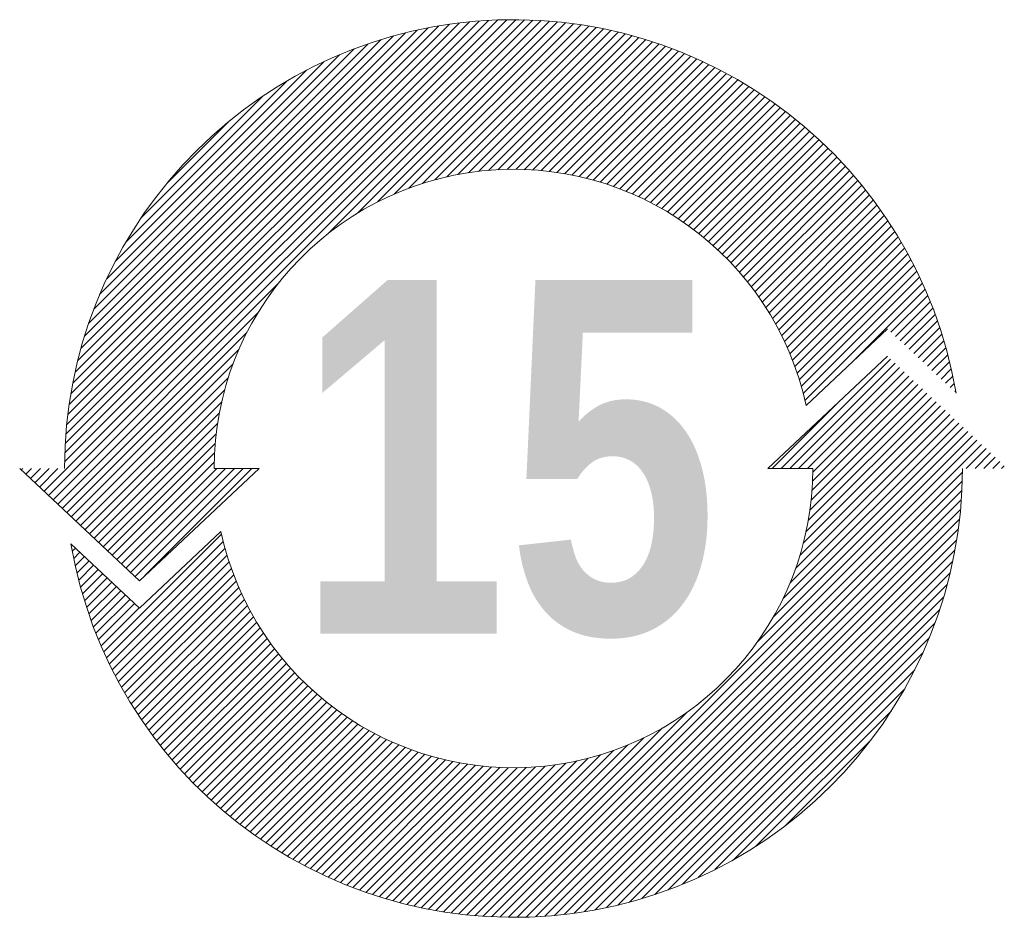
# Model space of a CAD drawing. Header units: millimetres. Extents: x 0 to 1735, y 0 to 1188.
# Tile 86 of 139: x 225 to 289, y 994 to 1052. Entities that reach past the tile are written whole.
import ezdxf

# ---------------------------------------------------------------- set-up
doc = ezdxf.new("R2010")
doc.units = ezdxf.units.MM
doc.header["$LTSCALE"] = 0.727559
doc.layers.add('NoLayerName_001', color=7, linetype='Continuous')
doc.styles.get("Standard").update_dxf_attribs({"font": 'txt', "bigfont": 'extfont2'})

# ---------------------------------------------------------------- blocks, each defined once
blk = doc.blocks.new('*X167')
at = {"color": 3, "linetype": 'Continuous', "lineweight": 13}
for p, q in [((11.368, 7.2), (13.124, 8.956)), ((11.509, 7.2), (13.197, 8.887)), ((11.65, 7.2), (13.27, 8.819)), ((11.792, 7.2), (13.343, 8.75)), ((11.864, 6.847), (13.562, 8.545)), ((11.872, 6.998), (13.489, 8.614)), ((11.876, 7.143), (13.416, 8.682)), ((11.83, 6.531), (13.708, 8.408)), ((11.85, 6.692), (13.635, 8.477)), ((11.226, 7.2), (12.268, 8.241)), ((11.769, 6.187), (13.854, 8.271)), ((11.803, 6.363), (13.781, 8.34)), ((11.6, 5.594), (14.073, 8.066)), ((11.669, 5.805), (14, 8.135)), ((11.725, 6.001), (13.927, 8.203)), ((11.397, 5.108), (14.218, 7.929)), ((11.512, 5.364), (14.145, 7.998)), ((10.985, 4.413), (14.364, 7.792)), ((11.238, 4.808), (14.291, 7.861)), ((6.722, 0.008), (14.437, 7.724)), ((6.858, 0.003), (14.51, 7.656)), ((6.996, 0), (14.583, 7.587)), ((14.337, 7.2), (14.656, 7.519)), ((14.479, 7.2), (14.729, 7.45)), ((14.62, 7.2), (14.802, 7.382)), ((14.762, 7.2), (14.875, 7.313)), ((7.138, 0), (14.276, 7.139)), ((14.903, 7.2), (14.948, 7.245)), ((7.282, 0.003), (14.274, 6.995)), ((7.429, 0.008), (14.268, 6.848)), ((7.579, 0.017), (14.259, 6.697)), ((7.733, 0.03), (14.247, 6.543)), ((7.891, 0.046), (14.231, 6.386)), ((8.052, 0.066), (14.21, 6.224)), ((0.505, 4.257), (2.394, 6.146)), ((0.55, 4.16), (2.421, 6.031)), ((8.218, 0.091), (14.186, 6.058)), ((0, 5.873), (0.05, 5.923)), ((0.023, 5.755), (0.123, 5.855)), ((0.595, 4.064), (2.451, 5.92)), ((8.389, 0.12), (14.156, 5.887)), ((0.048, 5.638), (0.196, 5.787)), ((0.075, 5.523), (0.269, 5.718)), ((0.642, 3.97), (2.482, 5.81)), ((0.69, 3.876), (2.516, 5.702)), ((8.566, 0.155), (14.121, 5.711)), ((0.103, 5.41), (0.342, 5.65)), ((0.132, 5.298), (0.415, 5.581)), ((0.739, 3.783), (2.552, 5.597)), ((8.748, 0.196), (14.08, 5.528)), ((0.163, 5.188), (0.488, 5.513)), ((0.196, 5.079), (0.561, 5.444)), ((0.23, 4.972), (0.634, 5.376)), ((0.789, 3.692), (2.59, 5.493)), ((0.84, 3.602), (2.63, 5.392)), ((0.266, 4.866), (0.707, 5.308)), ((0.302, 4.761), (0.78, 5.239)), ((0.892, 3.513), (2.672, 5.292)), ((8.938, 0.244), (14.032, 5.339)), ((0.34, 4.658), (0.853, 5.171)), ((0.38, 4.556), (0.926, 5.102)), ((0.946, 3.425), (2.716, 5.195)), ((1, 3.338), (2.761, 5.099)), ((9.135, 0.3), (13.976, 5.142)), ((0.42, 4.455), (0.999, 5.034)), ((0.462, 4.356), (1.072, 4.965)), ((1.056, 3.252), (2.808, 5.004)), ((1.112, 3.167), (2.857, 4.912)), ((9.341, 0.365), (13.911, 4.935)), ((1.17, 3.083), (2.908, 4.821)), ((1.228, 3), (2.96, 4.732)), ((1.288, 2.918), (3.014, 4.644)), ((9.559, 0.441), (13.835, 4.718)), ((1.349, 2.838), (3.069, 4.558)), ((1.41, 2.758), (3.126, 4.474)), ((9.789, 0.53), (13.746, 4.487)), ((1.473, 2.679), (3.185, 4.391)), ((1.537, 2.601), (3.245, 4.309)), ((1.601, 2.524), (3.306, 4.229)), ((1.667, 2.449), (3.369, 4.151)), ((10.037, 0.636), (13.64, 4.24)), ((1.733, 2.374), (3.434, 4.074)), ((1.801, 2.3), (3.5, 3.999)), ((10.307, 0.765), (13.512, 3.97)), ((1.87, 2.227), (3.567, 3.925)), ((1.939, 2.155), (3.636, 3.853)), ((2.01, 2.085), (3.707, 3.782)), ((2.081, 2.015), (3.779, 3.712)), ((2.154, 1.946), (3.852, 3.644)), ((10.609, 0.926), (13.351, 3.667)), ((2.227, 1.878), (3.927, 3.578)), ((2.302, 1.811), (4.003, 3.513)), ((2.377, 1.745), (4.081, 3.449)), ((2.454, 1.68), (4.161, 3.387)), ((2.531, 1.616), (4.242, 3.326)), ((2.61, 1.553), (4.324, 3.267)), ((2.689, 1.491), (4.408, 3.21)), ((6.588, 0.016), (9.864, 3.292)), ((10.964, 1.139), (13.137, 3.313)), ((2.77, 1.43), (4.494, 3.154)), ((2.851, 1.37), (4.581, 3.1)), ((2.934, 1.311), (4.669, 3.047)), ((6.457, 0.026), (9.469, 3.038)), ((3.017, 1.253), (4.76, 2.996)), ((3.102, 1.197), (4.852, 2.947)), ((3.187, 1.141), (4.945, 2.899)), ((3.274, 1.086), (5.041, 2.853)), ((6.328, 0.039), (9.169, 2.88)), ((3.362, 1.032), (5.138, 2.809)), ((3.45, 0.98), (5.237, 2.766)), ((3.54, 0.928), (5.338, 2.726)), ((3.631, 0.878), (5.441, 2.687)), ((6.201, 0.053), (8.912, 2.765)), ((11.434, 1.468), (12.809, 2.842)), ((3.723, 0.828), (5.546, 2.651)), ((3.817, 0.78), (5.652, 2.616)), ((3.911, 0.733), (5.761, 2.583)), ((4.006, 0.687), (5.873, 2.553)), ((5.832, 0.108), (8.275, 2.552)), ((5.953, 0.088), (8.472, 2.607)), ((6.076, 0.07), (8.683, 2.676)), ((4.103, 0.642), (5.986, 2.525)), ((4.201, 0.599), (6.102, 2.5)), ((4.3, 0.557), (6.22, 2.477)), ((4.401, 0.516), (6.341, 2.456)), ((4.502, 0.476), (6.465, 2.439)), ((4.605, 0.437), (6.592, 2.424)), ((4.709, 0.4), (6.722, 2.413)), ((4.815, 0.364), (6.856, 2.405)), ((4.922, 0.33), (6.993, 2.4)), ((5.03, 0.297), (7.134, 2.4)), ((5.14, 0.265), (7.279, 2.404)), ((5.251, 0.235), (7.429, 2.413)), ((5.364, 0.206), (7.584, 2.427)), ((5.479, 0.179), (7.746, 2.447)), ((5.595, 0.154), (7.914, 2.473)), ((5.712, 0.13), (8.09, 2.508))]:
    blk.add_line(p, q, dxfattribs=at)
blk = doc.blocks.new('*X168')
at = {"color": 3, "linetype": 'Continuous', "lineweight": 13}
for p, q in [((0.365, 1.369), (7.931, 8.934)), ((0.438, 1.3), (8.07, 8.932)), ((0.511, 1.232), (8.207, 8.928)), ((0.696, 1.841), (7.788, 8.933)), ((0.699, 1.986), (7.643, 8.93)), ((0.706, 2.134), (7.495, 8.923)), ((0.716, 2.285), (7.344, 8.913)), ((0.73, 2.44), (7.189, 8.9)), ((0.747, 2.599), (7.03, 8.882)), ((0.769, 2.762), (6.867, 8.861)), ((4.929, 5.508), (8.341, 8.92)), ((5.392, 5.83), (8.473, 8.911)), ((5.713, 6.01), (8.603, 8.899)), ((5.981, 6.136), (8.731, 8.886)), ((6.218, 6.232), (8.856, 8.87)), ((6.434, 6.307), (8.98, 8.852)), ((0.795, 2.93), (6.699, 8.834)), ((0.826, 3.103), (6.527, 8.803)), ((0.863, 3.281), (6.348, 8.766)), ((0.906, 3.465), (6.164, 8.723)), ((6.635, 6.366), (9.102, 8.832)), ((6.824, 6.413), (9.222, 8.811)), ((7.003, 6.451), (9.34, 8.788)), ((7.173, 6.48), (9.456, 8.763)), ((7.337, 6.502), (9.571, 8.736)), ((7.494, 6.517), (9.685, 8.708)), ((0.956, 3.657), (5.972, 8.673)), ((1.015, 3.857), (5.772, 8.614)), ((1.083, 4.067), (5.562, 8.546)), ((7.645, 6.528), (9.796, 8.679)), ((7.792, 6.533), (9.907, 8.648)), ((7.935, 6.534), (10.015, 8.615)), ((8.073, 6.531), (10.123, 8.581)), ((8.207, 6.524), (10.229, 8.545)), ((1.163, 4.288), (5.341, 8.466)), ((1.257, 4.524), (5.106, 8.372)), ((8.339, 6.514), (10.334, 8.509)), ((8.466, 6.5), (10.437, 8.471)), ((8.591, 6.484), (10.539, 8.431)), ((8.713, 6.464), (10.64, 8.391)), ((1.37, 4.777), (4.852, 8.26)), ((8.832, 6.442), (10.739, 8.349)), ((8.949, 6.417), (10.837, 8.306)), ((9.063, 6.39), (10.935, 8.261)), ((9.175, 6.36), (11.03, 8.216)), ((1.507, 5.056), (4.573, 8.122)), ((9.285, 6.329), (11.125, 8.169)), ((9.392, 6.295), (11.219, 8.121)), ((9.498, 6.259), (11.311, 8.072)), ((1.682, 5.372), (4.257, 7.948)), ((9.601, 6.221), (11.403, 8.022)), ((9.703, 6.181), (11.493, 7.971)), ((9.802, 6.139), (11.582, 7.919)), ((9.9, 6.095), (11.67, 7.865)), ((9.996, 6.05), (11.757, 7.811)), ((10.09, 6.003), (11.843, 7.755)), ((1.921, 5.753), (3.877, 7.709)), ((10.183, 5.954), (11.928, 7.699)), ((10.274, 5.903), (12.012, 7.641)), ((10.363, 5.851), (12.094, 7.583)), ((10.451, 5.797), (12.176, 7.523)), ((10.537, 5.742), (12.257, 7.462)), ((2.333, 6.306), (3.323, 7.296)), ((10.621, 5.685), (12.337, 7.401)), ((10.704, 5.626), (12.416, 7.338)), ((10.785, 5.566), (12.493, 7.274)), ((10.865, 5.505), (12.57, 7.21)), ((10.944, 5.442), (12.646, 7.144)), ((11.02, 5.377), (12.721, 7.078)), ((11.096, 5.311), (12.795, 7.01)), ((11.17, 5.244), (12.867, 6.941)), ((11.242, 5.175), (12.939, 6.872)), ((11.313, 5.104), (13.01, 6.801)), ((11.383, 5.032), (13.08, 6.73)), ((11.451, 4.959), (13.149, 6.657)), ((11.517, 4.884), (13.217, 6.584)), ((11.582, 4.808), (13.284, 6.509)), ((11.646, 4.73), (13.35, 6.434)), ((11.708, 4.65), (13.415, 6.357)), ((11.768, 4.569), (13.479, 6.28)), ((11.827, 4.487), (13.542, 6.201)), ((11.885, 4.403), (13.604, 6.122)), ((11.941, 4.317), (13.665, 6.041)), ((11.995, 4.23), (13.724, 5.96)), ((12.048, 4.142), (13.783, 5.877)), ((12.099, 4.051), (13.841, 5.794)), ((12.148, 3.959), (13.898, 5.709)), ((12.196, 3.866), (13.954, 5.624)), ((12.242, 3.77), (14.009, 5.537)), ((12.286, 3.673), (14.062, 5.449)), ((12.328, 3.574), (14.115, 5.361)), ((12.369, 3.473), (14.167, 5.271)), ((12.408, 3.37), (14.217, 5.18)), ((12.444, 3.265), (14.266, 5.088)), ((12.479, 3.159), (14.315, 4.994)), ((12.511, 3.05), (14.362, 4.9)), ((12.541, 2.938), (14.407, 4.805)), ((0.584, 1.163), (4.121, 4.7)), ((12.569, 2.825), (14.452, 4.708)), ((13.316, 3.43), (14.496, 4.61)), ((13.949, 3.922), (14.538, 4.511)), ((14.022, 3.854), (14.579, 4.41)), ((14.095, 3.785), (14.619, 4.309)), ((0.657, 1.095), (3.799, 4.237)), ((14.168, 3.717), (14.657, 4.206)), ((14.241, 3.648), (14.695, 4.102)), ((14.314, 3.58), (14.73, 3.996)), ((0.73, 1.026), (3.619, 3.916)), ((14.387, 3.511), (14.765, 3.889)), ((0.803, 0.958), (3.493, 3.648)), ((14.46, 3.443), (14.798, 3.781)), ((14.533, 3.375), (14.83, 3.671)), ((14.606, 3.306), (14.86, 3.56)), ((0.876, 0.89), (3.397, 3.411)), ((14.679, 3.238), (14.888, 3.447)), ((14.752, 3.169), (14.915, 3.332)), ((0.949, 0.821), (3.322, 3.195)), ((14.825, 3.101), (14.941, 3.216)), ((14.898, 3.032), (14.964, 3.099)), ((1.022, 0.753), (3.263, 2.994)), ((14.971, 2.964), (14.986, 2.979)), ((1.095, 0.684), (3.216, 2.805)), ((1.168, 0.616), (3.179, 2.627)), ((1.241, 0.547), (3.149, 2.456)), ((1.314, 0.479), (3.127, 2.293)), ((1.387, 0.411), (3.112, 2.135)), ((1.46, 0.342), (3.101, 1.984)), ((1.533, 0.274), (3.096, 1.837)), ((0, 1.711), (0.024, 1.734)), ((0.073, 1.642), (0.165, 1.734)), ((0.146, 1.574), (0.306, 1.734)), ((0.219, 1.505), (0.448, 1.734)), ((0.292, 1.437), (0.589, 1.734)), ((1.606, 0.205), (3.135, 1.734)), ((1.679, 0.137), (3.276, 1.734)), ((1.752, 0.068), (3.418, 1.734)), ((1.825, 0), (3.559, 1.734)), ((1.984, 0.018), (3.7, 1.734))]:
    blk.add_line(p, q, dxfattribs=at)

msp = doc.modelspace()

# ---------------------------------------------------------------- linework, layer by layer
at = {"layer": 'NoLayerName_001', "color": 7, "linetype": 'Continuous', "lineweight": 13}
for p, q in [((281.13342285, 1032.21205651), (275.90149877, 1027.30712768)), ((281.13342285, 1032.21205651), (275.90149877, 1027.30712768)), ((281.13342285, 1032.21205651), (275.90149877, 1027.30712768)), ((281.13342285, 1032.21205651), (275.90149877, 1027.30712768)), ((281.13342285, 1030.45751953), (273.45342285, 1023.25751953)), ((281.13342285, 1030.45751953), (273.45342285, 1023.25751953)), ((281.13342285, 1030.45751953), (273.45342285, 1023.25751953)), ((281.13342285, 1030.45751953), (273.45342285, 1023.25751953)), ((225.45342285, 1023.25751953), (233.13342285, 1016.05751953)), ((225.45342285, 1023.25751953), (233.13342285, 1016.05751953)), ((225.45342285, 1023.25751953), (233.13342285, 1016.05751953)), ((225.45342285, 1023.25751953), (233.13342285, 1016.05751953)), ((233.13342285, 1016.05751953), (240.81342285, 1023.25751953)), ((233.13342285, 1016.05751953), (240.81342285, 1023.25751953)), ((233.13342285, 1016.05751953), (240.81342285, 1023.25751953)), ((233.13342285, 1016.05751953), (240.81342285, 1023.25751953)), ((237.93342285, 1023.25751953), (240.81342285, 1023.25751953)), ((237.93342285, 1023.25751953), (240.81342285, 1023.25751953)), ((237.93342285, 1023.25751953), (240.81342285, 1023.25751953)), ((237.93342285, 1023.25751953), (240.81342285, 1023.25751953)), ((276.33342285, 1023.25751953), (273.45342285, 1023.25751953)), ((276.33342285, 1023.25751953), (273.45342285, 1023.25751953)), ((276.33342285, 1023.25751953), (273.45342285, 1023.25751953)), ((276.33342285, 1023.25751953), (273.45342285, 1023.25751953)), ((233.13342285, 1014.30298256), (238.36534693, 1019.20791138)), ((233.13342285, 1014.30298256), (238.36534693, 1019.20791138)), ((233.13342285, 1014.30298256), (238.36534693, 1019.20791138)), ((233.13342285, 1014.30298256), (238.36534693, 1019.20791138)), ((228.74273469, 1018.4192527), (233.13342285, 1014.30298256)), ((228.74273469, 1018.4192527), (233.13342285, 1014.30298256)), ((228.74273469, 1018.4192527), (233.13342285, 1014.30298256)), ((228.74273469, 1018.4192527), (233.13342285, 1014.30298256))]:
    msp.add_line(p, q, dxfattribs=at)
for radius, start, end in [(28.8, 9.671286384, 180), (28.8, 9.671286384, 180), (28.8, 9.671286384, 180), (28.8, 9.671286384, 180), (19.2, 12.1761015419, 180), (19.2, 12.1761015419, 180), (19.2, 12.1761015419, 180), (19.2, 12.1761015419, 180), (28.8, 189.671286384, 0), (28.8, 189.671286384, 0), (28.8, 189.671286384, 0), (28.8, 189.671286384, 0), (19.2, 192.1761015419, 0), (19.2, 192.1761015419, 0), (19.2, 192.1761015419, 0), (19.2, 192.1761015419, 0)]:
    msp.add_arc((257.13342285, 1023.25751953), radius, start, end, dxfattribs=at)

# ---------------------------------------------------------------- block references
at = {"layer": 'NoLayerName_001', "xscale": 4, "yscale": 4, "zscale": 4}
for name, p in [('*X168', (225.55378723, 1016.32043457)), ('*X167', (228.82653809, 994.45855713))]:
    msp.add_blockref(name, p, dxfattribs=at)

# ---------------------------------------------------------------- texts
at = {"layer": 'NoLayerName_001', "color": 190, "lineweight": 25, "insert": (256.72904205, 1023.84096084), "char_height": 22.6865668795, "attachment_point": 5, "line_spacing_factor": 1.608}
msp.add_mtext('\\fImpact|b0|c0|p34;\\A1;15', dxfattribs=at)

doc.saveas('drawing.dxf')
